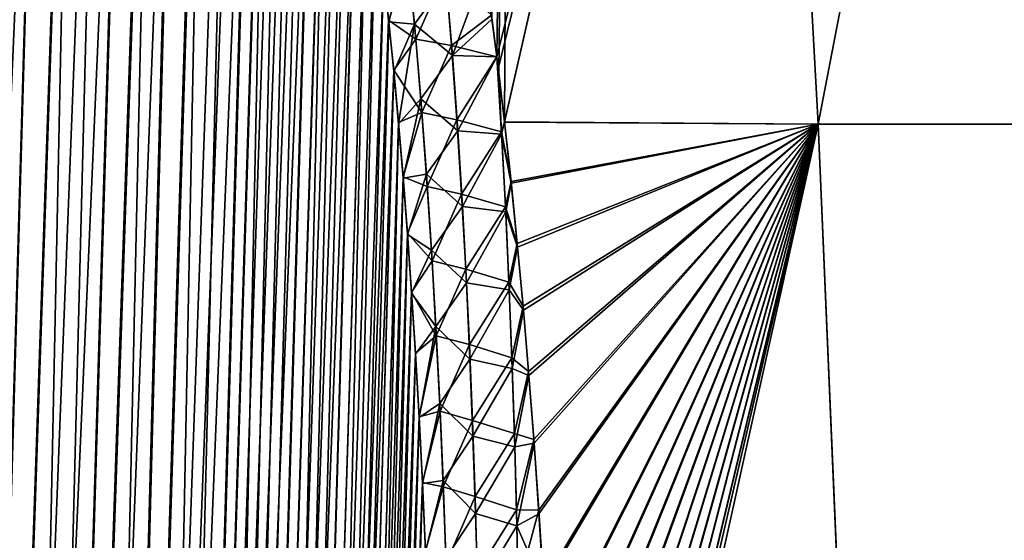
# Model space of a CAD drawing. Header units: metres. Extents: x -109 to 109, y -108 to 40.
# Tile 150 of 216: x 59.36 to 65.26, y -75.61 to -72.49. Entities that reach past the tile are written whole.
import ezdxf

# ---------------------------------------------------------------- set-up
doc = ezdxf.new("R2010")
doc.units = ezdxf.units.M
doc.layers.add('solid_K_24_42_18_000C86_XXX', color=7, linetype='CONTINUOUS')

msp = doc.modelspace()

# ---------------------------------------------------------------- linework, layer by layer
at = {"layer": 'solid_K_24_42_18_000C86_XXX'}
for points in [[(62.218998, -72.710762, -14.656741), (62.186943, -72.460289, -14.526856), (63.781166, -66.448959, -13.481174)], [(62.190025, -72.483772, 14.539183), (62.218956, -72.710518, 14.656601), (62.302097, -66.448959, 11.913454)], [(62.218956, -72.710518, 14.656601), (62.230709, -72.805748, 14.705128), (62.302097, -66.448959, 11.913454)], [(62.227852, -72.78228, -14.693233), (62.218998, -72.710762, -14.656741), (63.781166, -66.448959, -13.481174)], [(62.265671, -73.100983, -14.852673), (62.227852, -72.78228, -14.693233), (63.781166, -66.448959, -13.481174)], [(62.230709, -72.805748, 14.705128), (62.265713, -73.101578, 14.85294), (62.302097, -66.448959, 11.913454)], [(64.147537, -73.114449, -16.455627), (62.265671, -73.100983, -14.852673), (63.781166, -66.448959, -13.481174)], [(62.265713, -73.101578, 14.85294), (63.781166, -66.448959, 13.481174), (62.302097, -66.448959, 11.913454)], [(62.265713, -73.101578, 14.85294), (64.14772, -73.114449, 16.455765), (63.781166, -66.448959, 13.481174)], [(64.147537, -73.114449, -16.455627), (63.781166, -66.448959, -13.481174), (65.432236, -66.448959, -14.866587)], [(64.14772, -73.114449, 16.455765), (65.432236, -66.448959, 14.866587), (63.781166, -66.448959, 13.481174)], [(66.211884, -73.114449, -17.81925), (64.147537, -73.114449, -16.455627), (65.432236, -66.448959, -14.866587)], [(64.14772, -73.114449, 16.455765), (66.212021, -73.114449, 17.819326), (65.432236, -66.448959, 14.866587)], [(58.508202, -102.810669, -9.34737), (59.859131, -68.205284, -9.231131), (60.018959, -68.180748, -9.500344)], [(58.977177, -102.831841, -10.116003), (58.508202, -102.810669, -9.34737), (60.018959, -68.180748, -9.500344)], [(58.508202, -102.810669, -9.34737), (59.688412, -68.277779, -8.957937), (59.859131, -68.205284, -9.231131)], [(58.977177, -102.831841, -10.116003), (60.018959, -68.180748, -9.500344), (60.172413, -68.201416, -9.772555)], [(58.977177, -102.831841, -10.116003), (60.172413, -68.201416, -9.772555), (60.323551, -68.26963, -10.055494)], [(58.977356, -102.831841, 10.116307), (60.024967, -68.180695, 9.510736), (59.864613, -68.203712, 9.240135)], [(58.977356, -102.831841, 10.116307), (60.179203, -68.203453, 9.784935), (60.024967, -68.180695, 9.510736)], [(58.977356, -102.831841, 10.116307), (59.408573, -102.810715, 10.906762), (60.179203, -68.203453, 9.784935)], [(58.977356, -102.831841, 10.116307), (59.864613, -68.203712, 9.240135), (59.693634, -68.274971, 8.966091)], [(59.408573, -102.810715, 10.906762), (60.331158, -68.274429, 10.070155), (60.179203, -68.203453, 9.784935)], [(58.508202, -102.810669, -9.34737), (59.502445, -68.405632, -8.675452), (59.688412, -68.277779, -8.957937)], [(58.508415, -102.810684, 9.347705), (59.693634, -68.274971, 8.966091), (59.507889, -68.401138, 8.683512)], [(58.508415, -102.810684, 9.347705), (58.977356, -102.831841, 10.116307), (59.693634, -68.274971, 8.966091)], [(59.408455, -102.81073, -10.906535), (58.977177, -102.831841, -10.116003), (60.323551, -68.26963, -10.055494)], [(59.408455, -102.81073, -10.906535), (60.323551, -68.26963, -10.055494), (60.475147, -68.392357, -10.356121)], [(59.408573, -102.810715, 10.906762), (60.483238, -68.400612, 10.372687), (60.331158, -68.274429, 10.070155)], [(58.001713, -102.746971, -8.60115), (59.29829, -68.598389, -8.381553), (59.502445, -68.405632, -8.675452)], [(58.508202, -102.810669, -9.34737), (58.001713, -102.746971, -8.60115), (59.502445, -68.405632, -8.675452)], [(58.508415, -102.810684, 9.347705), (59.507889, -68.401138, 8.683512), (59.30471, -68.591568, 8.390559)], [(59.408455, -102.81073, -10.906535), (60.475147, -68.392357, -10.356121), (60.62793, -68.579834, -10.6788)], [(59.408573, -102.810715, 10.906762), (59.801685, -102.747047, 11.718625), (60.483238, -68.400612, 10.372687)], [(59.801685, -102.747047, 11.718625), (60.635616, -68.591072, 10.695609), (60.483238, -68.400612, 10.372687)], [(59.408455, -102.81073, -10.906535), (60.62793, -68.579834, -10.6788), (60.704407, -68.700798, -10.848765)], [(59.801685, -102.747047, 11.718625), (60.786354, -68.854164, 11.037994), (60.635616, -68.591072, 10.695609)], [(59.408455, -102.81073, -10.906535), (60.704407, -68.700798, -10.848765), (60.779961, -68.841286, -11.022955)], [(59.80162, -102.747063, -11.718479), (59.408455, -102.81073, -10.906535), (60.779961, -68.841286, -11.022955)], [(59.80162, -102.747063, -11.718479), (60.779961, -68.841286, -11.022955), (60.854515, -69.001236, -11.201459)], [(59.801685, -102.747047, 11.718625), (60.86031, -69.014679, 11.215636), (60.786354, -68.854164, 11.037994)], [(59.80162, -102.747063, -11.718479), (60.854515, -69.001236, -11.201459), (60.927502, -69.181557, -11.383328)], [(59.801685, -102.747047, 11.718625), (60.155937, -102.640434, 12.551116), (60.86031, -69.014679, 11.215636)], [(60.155937, -102.640434, 12.551116), (60.932747, -69.195442, 11.396681), (60.86031, -69.014679, 11.215636)], [(59.80162, -102.747063, -11.718479), (60.927502, -69.181557, -11.383328), (60.998798, -69.38221, -11.56846)], [(60.155937, -102.640434, 12.551116), (61.003544, -69.396454, 11.581059), (60.932747, -69.195442, 11.396681)], [(59.80162, -102.747063, -11.718479), (60.998798, -69.38221, -11.56846), (61.068169, -69.604134, -11.756554)], [(60.155937, -102.640434, 12.551116), (61.072422, -69.618576, 11.768362), (61.003544, -69.396454, 11.581059)], [(59.80162, -102.747063, -11.718479), (61.068169, -69.604134, -11.756554), (61.135498, -69.847443, -11.947519)], [(60.155937, -102.640434, 12.551116), (61.139256, -69.861908, 11.958444), (61.072422, -69.618576, 11.768362)], [(60.15591, -102.640442, -12.551044), (59.80162, -102.747063, -11.718479), (61.135498, -69.847443, -11.947519)], [(60.15591, -102.640442, -12.551044), (61.135498, -69.847443, -11.947519), (61.200615, -70.112923, -12.141137)], [(60.155937, -102.640434, 12.551116), (61.203903, -70.127251, 12.151175), (61.139256, -69.861908, 11.958444)], [(60.15591, -102.640442, -12.551044), (61.200615, -70.112923, -12.141137), (61.263393, -70.400864, -12.337244)], [(60.155937, -102.640434, 12.551116), (60.470486, -102.49028, 13.403612), (61.203903, -70.127251, 12.151175)], [(60.470486, -102.49028, 13.403612), (61.266258, -70.414886, 12.346438), (61.203903, -70.127251, 12.151175)], [(60.15591, -102.640442, -12.551044), (61.263393, -70.400864, -12.337244), (61.323742, -70.711952, -12.535793)], [(60.470486, -102.49028, 13.403612), (61.326214, -70.72554, 12.54417), (61.266258, -70.414886, 12.346438)], [(60.15591, -102.640442, -12.551044), (61.323742, -70.711952, -12.535793), (61.381542, -71.04686, -12.736664)], [(60.470486, -102.49028, 13.403612), (61.383659, -71.059898, 12.744247), (61.326214, -70.72554, 12.54417)], [(60.470482, -102.49028, -13.403603), (60.15591, -102.640442, -12.551044), (61.381542, -71.04686, -12.736664)], [(60.470482, -102.49028, -13.403603), (61.381542, -71.04686, -12.736664), (61.436733, -71.406052, -12.939841)], [(60.470486, -102.49028, 13.403612), (61.438526, -71.418427, 12.946656), (61.383659, -71.059898, 12.744247)], [(60.470482, -102.49028, -13.403603), (61.436733, -71.406052, -12.939841), (61.489201, -71.79068, -13.145243)], [(60.470486, -102.49028, 13.403612), (60.744411, -102.295357, 14.275787), (61.438526, -71.418427, 12.946656)], [(60.744411, -102.295357, 14.275787), (61.490704, -71.802315, 13.151313), (61.438526, -71.418427, 12.946656)], [(60.470482, -102.49028, -13.403603), (61.489201, -71.79068, -13.145243), (61.538898, -72.200966, -13.35285)], [(60.744411, -102.295357, 14.275787), (61.540134, -72.211784, 13.358197), (61.490704, -71.802315, 13.151313)], [(61.681377, -72.070366, 13.683656), (61.540134, -72.211784, 13.358197), (61.571491, -72.500008, 13.497308)], [(61.681377, -72.070366, 13.683656), (61.571491, -72.500008, 13.497308), (61.724712, -72.514168, 13.897148)], [(61.681377, -72.070366, 13.683656), (61.724712, -72.514168, 13.897148), (61.91626, -72.254601, 14.13315)], [(61.691628, -72.169266, -13.7324), (61.570415, -72.489777, -13.492426), (61.538898, -72.200966, -13.35285)], [(61.733006, -72.604988, -13.939721), (61.570415, -72.489777, -13.492426), (61.691628, -72.169266, -13.7324)], [(61.733006, -72.604988, -13.939721), (61.691628, -72.169266, -13.7324), (61.911743, -72.202225, -14.108071)], [(61.952721, -72.70282, 14.342786), (62.147865, -72.175018, 14.3743), (61.91626, -72.254601, 14.13315)], [(61.952721, -72.70282, 14.342786), (62.190025, -72.483772, 14.539183), (62.147865, -72.175018, 14.3743)], [(60.470482, -102.49028, -13.403603), (61.538898, -72.200966, -13.35285), (61.570415, -72.489777, -13.492426)], [(60.744411, -102.295357, 14.275787), (61.571491, -72.500008, 13.497308), (61.540134, -72.211784, 13.358197)], [(61.724712, -72.514168, 13.897148), (61.952721, -72.70282, 14.342786), (61.91626, -72.254601, 14.13315)], [(61.733006, -72.604988, -13.939721), (61.911743, -72.202225, -14.108071), (61.94828, -72.643387, -14.315731)], [(61.94828, -72.643387, -14.315731), (61.911743, -72.202225, -14.108071), (62.186943, -72.460289, -14.526856)], [(60.470482, -102.49028, -13.403603), (61.570415, -72.489777, -13.492426), (61.600647, -72.79039, -13.632954)], [(61.733006, -72.604988, -13.939721), (61.600647, -72.79039, -13.632954), (61.570415, -72.489777, -13.492426)], [(61.94828, -72.643387, -14.315731), (62.186943, -72.460289, -14.526856), (62.218998, -72.710762, -14.656741)], [(61.952721, -72.70282, 14.342786), (62.218956, -72.710518, 14.656601), (62.190025, -72.483772, 14.539183)], [(60.744411, -102.295357, 14.275787), (61.601578, -72.800018, 13.637383), (61.571491, -72.500008, 13.497308)], [(61.724712, -72.514168, 13.897148), (61.571491, -72.500008, 13.497308), (61.601578, -72.800018, 13.637383)], [(61.724712, -72.514168, 13.897148), (61.601578, -72.800018, 13.637383), (61.630344, -73.11248, 13.778379)], [(61.724712, -72.514168, 13.897148), (61.630344, -73.11248, 13.778379), (61.763081, -72.962425, 14.102148)], [(61.724712, -72.514168, 13.897148), (61.763081, -72.962425, 14.102148), (61.952721, -72.70282, 14.342786)], [(61.76973, -73.044853, -14.139042), (61.600647, -72.79039, -13.632954), (61.733006, -72.604988, -13.939721)], [(61.76973, -73.044853, -14.139042), (61.733006, -72.604988, -13.939721), (61.94828, -72.643387, -14.315731)], [(61.76973, -73.044853, -14.139042), (61.94828, -72.643387, -14.315731), (61.980392, -73.08783, -14.515264)], [(61.980392, -73.08783, -14.515264), (61.94828, -72.643387, -14.315731), (62.218998, -72.710762, -14.656741)], [(61.763081, -72.962425, 14.102148), (61.984722, -73.154327, 14.544205), (61.952721, -72.70282, 14.342786)], [(61.984722, -73.154327, 14.544205), (62.218956, -72.710518, 14.656601), (61.952721, -72.70282, 14.342786)], [(61.980392, -73.08783, -14.515264), (62.218998, -72.710762, -14.656741), (62.247082, -73.15947, -14.856856)], [(62.247967, -73.175148, 14.863683), (62.218956, -72.710518, 14.656601), (61.984722, -73.154327, 14.544205)], [(62.247967, -73.175148, 14.863683), (62.230709, -72.805748, 14.705128), (62.218956, -72.710518, 14.656601)], [(62.265671, -73.100983, -14.852673), (62.218998, -72.710762, -14.656741), (62.227852, -72.78228, -14.693233)], [(62.247082, -73.15947, -14.856856), (62.218998, -72.710762, -14.656741), (62.265671, -73.100983, -14.852673)], [(60.744419, -102.295349, -14.275813), (60.470482, -102.49028, -13.403603), (61.600647, -72.79039, -13.632954)], [(60.744411, -102.295357, 14.275787), (61.630344, -73.11248, 13.778379), (61.601578, -72.800018, 13.637383)], [(60.744419, -102.295349, -14.275813), (61.600647, -72.79039, -13.632954), (61.629551, -73.1035, -13.774391)], [(61.76973, -73.044853, -14.139042), (61.629551, -73.1035, -13.774391), (61.600647, -72.79039, -13.632954)], [(62.247967, -73.175148, 14.863683), (62.265713, -73.101578, 14.85294), (62.230709, -72.805748, 14.705128)], [(61.763081, -72.962425, 14.102148), (61.630344, -73.11248, 13.778379), (61.657742, -73.438232, 13.920253)], [(61.763081, -72.962425, 14.102148), (61.657742, -73.438232, 13.920253), (61.797054, -73.414513, 14.299411)], [(61.763081, -72.962425, 14.102148), (61.797054, -73.414513, 14.299411), (61.984722, -73.154327, 14.544205)], [(61.76973, -73.044853, -14.139042), (61.65707, -73.429909, -13.916687), (61.629551, -73.1035, -13.774391)], [(61.802296, -73.488327, -14.331021), (61.65707, -73.429909, -13.916687), (61.76973, -73.044853, -14.139042)], [(61.802296, -73.488327, -14.331021), (61.76973, -73.044853, -14.139042), (61.980392, -73.08783, -14.515264)], [(60.744411, -102.295357, 14.275787), (60.976429, -102.054451, 15.166787), (61.630344, -73.11248, 13.778379)], [(60.744419, -102.295349, -14.275813), (61.629551, -73.1035, -13.774391), (61.65707, -73.429909, -13.916687)], [(60.976429, -102.054451, 15.166787), (61.657742, -73.438232, 13.920253), (61.630344, -73.11248, 13.778379)], [(61.802296, -73.488327, -14.331021), (61.980392, -73.08783, -14.515264), (62.008568, -73.535133, -14.707387)], [(62.008568, -73.535133, -14.707387), (61.980392, -73.08783, -14.515264), (62.247082, -73.15947, -14.856856)], [(62.247082, -73.15947, -14.856856), (62.265671, -73.100983, -14.852673), (62.304768, -73.457581, -15.025051)], [(62.247967, -73.175148, 14.863683), (62.305954, -73.468987, 15.030452), (62.265713, -73.101578, 14.85294)], [(62.304768, -73.457581, -15.025051), (62.265671, -73.100983, -14.852673), (64.147537, -73.114449, -16.455627)], [(62.305954, -73.468987, 15.030452), (64.14772, -73.114449, 16.455765), (62.265713, -73.101578, 14.85294)], [(62.341953, -73.829498, -15.198323), (62.304768, -73.457581, -15.025051), (64.147537, -73.114449, -16.455627)], [(62.305954, -73.468987, 15.030452), (62.34417, -73.852661, 15.208921), (64.14772, -73.114449, 16.455765)], [(62.376781, -74.206963, -15.368389), (62.341953, -73.829498, -15.198323), (64.147537, -73.114449, -16.455627)], [(62.34417, -73.852661, 15.208921), (62.378803, -74.229942, 15.378555), (64.14772, -73.114449, 16.455765)], [(62.410084, -74.598846, -15.539202), (62.376781, -74.206963, -15.368389), (64.147537, -73.114449, -16.455627)], [(62.378803, -74.229942, 15.378555), (62.411915, -74.621613, 15.548937), (64.14772, -73.114449, 16.455765)], [(62.441536, -75.006134, -15.710656), (62.410084, -74.598846, -15.539202), (64.147537, -73.114449, -16.455627)], [(62.411915, -74.621613, 15.548937), (62.443188, -75.028641, 15.719961), (64.14772, -73.114449, 16.455765)], [(62.471039, -75.429276, -15.882641), (62.441536, -75.006134, -15.710656), (64.147537, -73.114449, -16.455627)], [(62.443188, -75.028641, 15.719961), (62.472519, -75.451485, 15.891516), (64.14772, -73.114449, 16.455765)], [(62.498985, -75.867546, -16.055075), (62.471039, -75.429276, -15.882641), (64.147537, -73.114449, -16.455627)], [(62.472519, -75.451485, 15.891516), (62.500298, -75.889404, 16.063519), (64.14772, -73.114449, 16.455765)], [(62.525112, -76.321938, -16.227875), (62.498985, -75.867546, -16.055075), (64.147537, -73.114449, -16.455627)], [(62.500298, -75.889404, 16.063519), (62.526272, -76.343422, 16.235893), (64.14772, -73.114449, 16.455765)], [(62.543335, -76.674004, -16.35766), (62.525112, -76.321938, -16.227875), (64.147537, -73.114449, -16.455627)], [(62.526272, -76.343422, 16.235893), (62.544384, -76.695183, 16.365362), (64.14772, -73.114449, 16.455765)], [(62.560368, -77.035866, -16.487539), (62.543335, -76.674004, -16.35766), (64.147537, -73.114449, -16.455627)], [(62.544384, -76.695183, 16.365362), (62.561314, -77.056725, 16.494928), (64.14772, -73.114449, 16.455765)], [(62.576477, -77.406891, -16.617434), (62.560368, -77.035866, -16.487539), (64.147537, -73.114449, -16.455627)], [(62.561314, -77.056725, 16.494928), (62.57732, -77.427399, 16.624514), (64.14772, -73.114449, 16.455765)], [(62.591553, -77.787582, -16.747318), (62.576477, -77.406891, -16.617434), (64.147537, -73.114449, -16.455627)], [(62.57732, -77.427399, 16.624514), (62.5923, -77.807732, 16.754091), (64.14772, -73.114449, 16.455765)], [(62.605457, -78.178535, -16.877157), (62.591553, -77.787582, -16.747318), (64.147537, -73.114449, -16.455627)], [(62.5923, -77.807732, 16.754091), (62.606113, -78.198311, 16.883629), (64.14772, -73.114449, 16.455765)], [(62.618061, -78.580338, -17.006914), (62.605457, -78.178535, -16.877157), (64.147537, -73.114449, -16.455627)], [(62.606113, -78.198311, 16.883629), (62.618637, -78.599724, 17.01309), (64.14772, -73.114449, 16.455765)], [(62.629459, -78.992851, -17.136501), (62.618061, -78.580338, -17.006914), (64.147537, -73.114449, -16.455627)], [(62.618637, -78.599724, 17.01309), (62.629955, -79.011841, 17.142384), (64.14772, -73.114449, 16.455765)], [(62.63987, -79.415497, -17.265808), (62.629459, -78.992851, -17.136501), (64.147537, -73.114449, -16.455627)], [(62.629955, -79.011841, 17.142384), (62.640289, -79.434067, 17.271404), (64.14772, -73.114449, 16.455765)], [(62.644146, -79.606934, -17.323231), (62.63987, -79.415497, -17.265808), (64.147537, -73.114449, -16.455627)], [(62.640289, -79.434067, 17.271404), (62.644119, -79.606018, 17.32295), (64.14772, -73.114449, 16.455765)], [(62.644119, -79.606018, 17.32295), (62.649487, -79.866341, 17.399897), (64.14772, -73.114449, 16.455765)], [(62.649487, -79.86586, -17.399761), (62.644146, -79.606934, -17.323231), (64.147537, -73.114449, -16.455627)], [(64.436684, -79.883408, -18.687811), (62.649487, -79.86586, -17.399761), (64.147537, -73.114449, -16.455627)], [(62.649487, -79.866341, 17.399897), (64.43679, -79.883408, 18.687876), (64.14772, -73.114449, 16.455765)], [(64.436684, -79.883408, -18.687811), (64.147537, -73.114449, -16.455627), (66.211884, -73.114449, -17.81925)], [(64.43679, -79.883408, 18.687876), (66.212021, -73.114449, 17.819326), (64.14772, -73.114449, 16.455765)], [(66.347351, -79.883408, -19.790947), (64.436684, -79.883408, -18.687811), (66.211884, -73.114449, -17.81925)], [(64.43679, -79.883408, 18.687876), (66.347404, -79.883408, 19.790974), (66.212021, -73.114449, 17.819326)], [(61.797054, -73.414513, 14.299411), (62.012726, -73.608742, 14.73806), (61.984722, -73.154327, 14.544205)], [(62.247967, -73.175148, 14.863683), (61.984722, -73.154327, 14.544205), (62.012726, -73.608742, 14.73806)], [(62.008568, -73.535133, -14.707387), (62.247082, -73.15947, -14.856856), (62.271282, -73.609497, -15.049019)], [(62.247967, -73.175148, 14.863683), (62.012726, -73.608742, 14.73806), (62.2728, -73.641106, 15.062172)], [(62.271282, -73.609497, -15.049019), (62.247082, -73.15947, -14.856856), (62.304768, -73.457581, -15.025051)], [(62.247967, -73.175148, 14.863683), (62.2728, -73.641106, 15.062172), (62.305954, -73.468987, 15.030452)], [(60.744419, -102.295349, -14.275813), (61.65707, -73.429909, -13.916687), (61.683228, -73.769096, -14.059872)], [(61.802296, -73.488327, -14.331021), (61.683228, -73.769096, -14.059872), (61.65707, -73.429909, -13.916687)], [(61.797054, -73.414513, 14.299411), (61.657742, -73.438232, 13.920253), (61.683784, -73.776733, 14.063032)], [(61.797054, -73.414513, 14.299411), (61.683784, -73.776733, 14.063032), (61.827042, -73.869987, 14.489496)], [(61.797054, -73.414513, 14.299411), (61.827042, -73.869987, 14.489496), (62.012726, -73.608742, 14.73806)], [(60.976429, -102.054451, 15.166787), (61.683784, -73.776733, 14.063032), (61.657742, -73.438232, 13.920253)], [(61.831127, -73.934975, -14.516229), (61.683228, -73.769096, -14.059872), (61.802296, -73.488327, -14.331021)], [(61.831127, -73.934975, -14.516229), (61.802296, -73.488327, -14.331021), (62.008568, -73.535133, -14.707387)], [(62.271282, -73.609497, -15.049019), (62.304768, -73.457581, -15.025051), (62.341953, -73.829498, -15.198323)], [(62.2728, -73.641106, 15.062172), (62.34417, -73.852661, 15.208921), (62.305954, -73.468987, 15.030452)], [(61.831127, -73.934975, -14.516229), (62.008568, -73.535133, -14.707387), (62.033192, -73.985001, -14.892643)], [(62.033192, -73.985001, -14.892643), (62.008568, -73.535133, -14.707387), (62.271282, -73.609497, -15.049019)], [(61.827042, -73.869987, 14.489496), (62.037113, -74.065758, 14.924903), (62.012726, -73.608742, 14.73806)], [(62.2728, -73.641106, 15.062172), (62.012726, -73.608742, 14.73806), (62.037113, -74.065758, 14.924903)], [(62.033192, -73.985001, -14.892643), (62.271282, -73.609497, -15.049019), (62.292107, -74.061584, -15.234275)], [(62.292107, -74.061584, -15.234275), (62.271282, -73.609497, -15.049019), (62.341953, -73.829498, -15.198323)], [(62.2728, -73.641106, 15.062172), (62.037113, -74.065758, 14.924903), (62.294048, -74.109238, 15.253306)], [(62.2728, -73.641106, 15.062172), (62.294048, -74.109238, 15.253306), (62.34417, -73.852661, 15.208921)], [(60.744419, -102.295349, -14.275813), (61.683228, -73.769096, -14.059872), (61.707977, -74.121605, -14.203897)], [(60.976429, -102.054451, 15.166787), (61.708435, -74.128532, 14.206668), (61.683784, -73.776733, 14.063032)], [(61.831127, -73.934975, -14.516229), (61.707977, -74.121605, -14.203897), (61.683228, -73.769096, -14.059872)], [(61.827042, -73.869987, 14.489496), (61.683784, -73.776733, 14.063032), (61.708435, -74.128532, 14.206668)], [(62.292107, -74.061584, -15.234275), (62.341953, -73.829498, -15.198323), (62.376781, -74.206963, -15.368389)], [(61.827042, -73.869987, 14.489496), (61.708435, -74.128532, 14.206668), (61.853432, -74.328484, 14.672913)], [(61.827042, -73.869987, 14.489496), (61.853432, -74.328484, 14.672913), (62.037113, -74.065758, 14.924903)], [(62.294048, -74.109238, 15.253306), (62.378803, -74.229942, 15.378555), (62.34417, -73.852661, 15.208921)], [(61.856544, -74.384468, -14.695098), (61.707977, -74.121605, -14.203897), (61.831127, -73.934975, -14.516229)], [(61.856544, -74.384468, -14.695098), (61.831127, -73.934975, -14.516229), (62.033192, -73.985001, -14.892643)], [(61.856544, -74.384468, -14.695098), (62.033192, -73.985001, -14.892643), (62.054588, -74.437172, -15.071498)], [(62.054588, -74.437172, -15.071498), (62.033192, -73.985001, -14.892643), (62.292107, -74.061584, -15.234275)], [(61.853432, -74.328484, 14.672913), (62.058258, -74.525085, 15.105272), (62.037113, -74.065758, 14.924903)], [(62.294048, -74.109238, 15.253306), (62.037113, -74.065758, 14.924903), (62.058258, -74.525085, 15.105272)], [(62.054588, -74.437172, -15.071498), (62.292107, -74.061584, -15.234275), (62.309887, -74.515511, -15.413128)], [(62.309887, -74.515511, -15.413128), (62.292107, -74.061584, -15.234275), (62.376781, -74.206963, -15.368389)], [(60.744419, -102.295349, -14.275813), (61.707977, -74.121605, -14.203897), (61.731258, -74.48848, -14.348681)], [(60.976429, -102.054451, 15.166787), (61.731628, -74.49469, 14.35108), (61.708435, -74.128532, 14.206668)], [(61.856544, -74.384468, -14.695098), (61.731258, -74.48848, -14.348681), (61.707977, -74.121605, -14.203897)], [(61.853432, -74.328484, 14.672913), (61.708435, -74.128532, 14.206668), (61.731628, -74.49469, 14.35108)], [(62.294048, -74.109238, 15.253306), (62.058258, -74.525085, 15.105272), (62.312092, -74.579308, 15.437669)], [(62.294048, -74.109238, 15.253306), (62.312092, -74.579308, 15.437669), (62.378803, -74.229942, 15.378555)], [(62.309887, -74.515511, -15.413128), (62.376781, -74.206963, -15.368389), (62.410084, -74.598846, -15.539202)], [(62.312092, -74.579308, 15.437669), (62.411915, -74.621613, 15.548937), (62.378803, -74.229942, 15.378555)], [(61.853432, -74.328484, 14.672913), (61.731628, -74.49469, 14.35108), (61.753376, -74.874847, 14.4963)], [(61.853432, -74.328484, 14.672913), (61.753376, -74.874847, 14.4963), (61.876575, -74.789635, 14.850143)], [(61.853432, -74.328484, 14.672913), (61.876575, -74.789635, 14.850143), (62.058258, -74.525085, 15.105272)], [(61.856544, -74.384468, -14.695098), (61.753082, -74.86937, -14.494254), (61.731258, -74.48848, -14.348681)], [(61.878872, -74.836502, -14.868058), (61.753082, -74.86937, -14.494254), (61.856544, -74.384468, -14.695098)], [(61.878872, -74.836502, -14.868058), (61.856544, -74.384468, -14.695098), (62.054588, -74.437172, -15.071498)], [(61.878872, -74.836502, -14.868058), (62.054588, -74.437172, -15.071498), (62.073071, -74.891411, -15.244409)], [(62.073071, -74.891411, -15.244409), (62.054588, -74.437172, -15.071498), (62.309887, -74.515511, -15.413128)], [(60.744419, -102.295349, -14.275813), (61.731258, -74.48848, -14.348681), (61.753082, -74.86937, -14.494254)], [(60.976429, -102.054451, 15.166787), (61.753376, -74.874847, 14.4963), (61.731628, -74.49469, 14.35108)], [(61.876575, -74.789635, 14.850143), (62.076447, -74.986496, 15.27959), (62.058258, -74.525085, 15.105272)], [(62.312092, -74.579308, 15.437669), (62.058258, -74.525085, 15.105272), (62.076447, -74.986496, 15.27959)], [(62.073071, -74.891411, -15.244409), (62.309887, -74.515511, -15.413128), (62.324924, -74.971092, -15.586033)], [(62.324924, -74.971092, -15.586033), (62.309887, -74.515511, -15.413128), (62.410084, -74.598846, -15.539202)], [(62.312092, -74.579308, 15.437669), (62.076447, -74.986496, 15.27959), (62.327213, -75.051155, 15.615683)], [(62.312092, -74.579308, 15.437669), (62.327213, -75.051155, 15.615683), (62.411915, -74.621613, 15.548937)], [(62.324924, -74.971092, -15.586033), (62.410084, -74.598846, -15.539202), (62.441536, -75.006134, -15.710656)], [(62.327213, -75.051155, 15.615683), (62.443188, -75.028641, 15.719961), (62.411915, -74.621613, 15.548937)], [(61.876575, -74.789635, 14.850143), (61.753376, -74.874847, 14.4963), (61.773651, -75.269241, 14.642288)], [(61.876575, -74.789635, 14.850143), (61.773651, -75.269241, 14.642288), (61.896744, -75.253197, 15.021552)], [(61.876575, -74.789635, 14.850143), (61.896744, -75.253197, 15.021552), (62.076447, -74.986496, 15.27959)], [(61.878872, -74.836502, -14.868058), (61.773426, -75.264519, -14.640576), (61.753082, -74.86937, -14.494254)], [(61.898384, -75.29081, -15.035486), (61.773426, -75.264519, -14.640576), (61.878872, -74.836502, -14.868058)], [(61.898384, -75.29081, -15.035486), (61.878872, -74.836502, -14.868058), (62.073071, -74.891411, -15.244409)], [(60.744419, -102.295349, -14.275813), (61.753082, -74.86937, -14.494254), (61.773426, -75.264519, -14.640576)], [(60.976429, -102.054451, 15.166787), (61.773651, -75.269241, 14.642288), (61.753376, -74.874847, 14.4963)], [(61.898384, -75.29081, -15.035486), (62.073071, -74.891411, -15.244409), (62.088894, -75.347511, -15.411736)], [(62.088894, -75.347511, -15.411736), (62.073071, -74.891411, -15.244409), (62.324924, -74.971092, -15.586033)], [(62.088894, -75.347511, -15.411736), (62.324924, -74.971092, -15.586033), (62.33744, -75.428215, -15.753327)], [(62.33744, -75.428215, -15.753327), (62.324924, -74.971092, -15.586033), (62.441536, -75.006134, -15.710656)], [(61.896744, -75.253197, 15.021552), (62.091934, -75.449814, 15.448203), (62.076447, -74.986496, 15.27959)], [(62.327213, -75.051155, 15.615683), (62.076447, -74.986496, 15.27959), (62.091934, -75.449814, 15.448203)], [(62.327213, -75.051155, 15.615683), (62.339668, -75.52462, 15.787741), (62.443188, -75.028641, 15.719961)], [(62.33744, -75.428215, -15.753327), (62.441536, -75.006134, -15.710656), (62.471039, -75.429276, -15.882641)], [(62.339668, -75.52462, 15.787741), (62.472519, -75.451485, 15.891516), (62.443188, -75.028641, 15.719961)], [(62.327213, -75.051155, 15.615683), (62.091934, -75.449814, 15.448203), (62.339668, -75.52462, 15.787741)], [(60.976437, -102.054436, -15.166823), (60.744419, -102.295349, -14.275813), (61.773426, -75.264519, -14.640576)], [(60.976437, -102.054436, -15.166823), (61.773426, -75.264519, -14.640576), (61.792213, -75.675156, -14.787521)], [(61.898384, -75.29081, -15.035486), (61.792213, -75.675156, -14.787521), (61.773426, -75.264519, -14.640576)], [(61.896744, -75.253197, 15.021552), (61.773651, -75.269241, 14.642288), (61.792381, -75.679131, 14.788915)], [(61.896744, -75.253197, 15.021552), (61.792381, -75.679131, 14.788915), (61.914188, -75.718948, 15.187466)], [(61.896744, -75.253197, 15.021552), (61.914188, -75.718948, 15.187466), (62.091934, -75.449814, 15.448203)], [(60.976429, -102.054451, 15.166787), (61.792381, -75.679131, 14.788915), (61.773651, -75.269241, 14.642288)], [(61.915302, -75.747185, -15.197671), (61.792213, -75.675156, -14.787521), (61.898384, -75.29081, -15.035486)], [(61.915302, -75.747185, -15.197671), (61.898384, -75.29081, -15.035486), (62.088894, -75.347511, -15.411736)], [(61.915302, -75.747185, -15.197671), (62.088894, -75.347511, -15.411736), (62.102264, -75.805336, -15.573781)], [(62.102264, -75.805336, -15.573781), (62.088894, -75.347511, -15.411736), (62.33744, -75.428215, -15.753327)], [(62.102264, -75.805336, -15.573781), (62.33744, -75.428215, -15.753327), (62.347649, -75.886749, -15.915331)], [(62.347649, -75.886749, -15.915331), (62.33744, -75.428215, -15.753327), (62.471039, -75.429276, -15.882641)], [(62.347649, -75.886749, -15.915331), (62.471039, -75.429276, -15.882641), (62.498985, -75.867546, -16.055075)], [(61.914188, -75.718948, 15.187466), (62.104958, -75.914856, 15.61146), (62.091934, -75.449814, 15.448203)], [(62.339668, -75.52462, 15.787741), (62.091934, -75.449814, 15.448203), (62.104958, -75.914856, 15.61146)], [(62.339668, -75.52462, 15.787741), (62.500298, -75.889404, 16.063519), (62.472519, -75.451485, 15.891516)], [(62.339668, -75.52462, 15.787741), (62.104958, -75.914856, 15.61146), (62.349716, -75.999557, 15.954227)], [(62.339668, -75.52462, 15.787741), (62.349716, -75.999557, 15.954227), (62.500298, -75.889404, 16.063519)]]:
    msp.add_3dface(points, dxfattribs=at)

doc.saveas('drawing.dxf')
